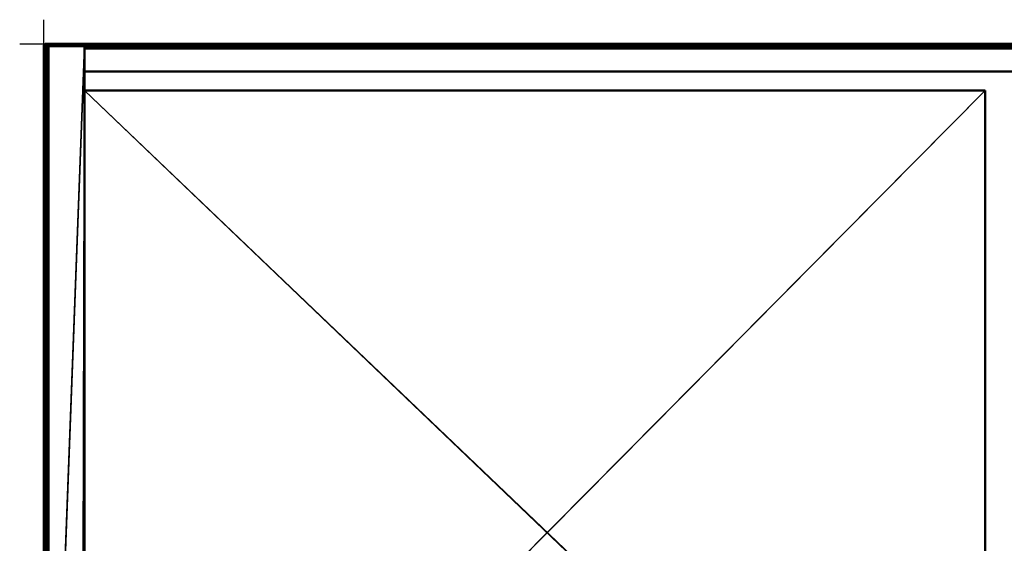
# Model space of a CAD drawing. Header units: millimetres. Extents: x -10 to 800, y -426 to 10.
# Tile 8 of 19: x -10 to 400, y -208 to 10. Entities that reach past the tile are written whole.
import ezdxf

# ---------------------------------------------------------------- set-up
doc = ezdxf.new("R2010")
doc.units = ezdxf.units.MM
doc.header["$MEASUREMENT"] = 0
for name, color, linetype, lineweight in [('0 Misc', 7, 'Continuous', 35), ('10 Raster Images', 7, 'Continuous', 35), ('5 Hatches', 7, 'Continuous', 35)]:
    doc.layers.add(name, color=color, linetype=linetype, lineweight=lineweight)

msp = doc.modelspace()

# ---------------------------------------------------------------- linework, layer by layer
at = {"layer": '0 Misc', "color": 3, "linetype": 'Continuous', "lineweight": 25}
msp.add_line((0, 0), (0, 10), dxfattribs=at).dxf.unprotected_set("ltscale", 0)
at = {"layer": '0 Misc', "color": 160, "linetype": 'Continuous', "lineweight": 25}
for p, q in [((-10, 0), (0, 0)), ((0, 0, -10), (0, 0)), ((0, -10), (0, 0)), ((17, -1, 1075.5), (1, -1, 1)), ((17, -1, 1075.5), (1.07, -1, 0.62)), ((17, -1, 1075.5), (1.29, -1, 0.29)), ((17, -1), (1.61, -1, 0.08)), ((17, -1, 1075.5), (1.61, -1, 0.08)), ((2, -399), (17, -1)), ((16, -399), (17, -1)), ((16.38, -398.92), (17, -1)), ((16.7, -398.71), (17, -1)), ((16.92, -398.38), (17, -1)), ((17, -397, 1), (17, -1)), ((17, -2, 1), (17, -1)), ((17, -2, 17), (17, -1)), ((17, -1, 1075.5), (17, -2, 17)), ((17, -11.5, 1075.5), (17, -2, 17)), ((17, -19.5, 17), (392.29, -378.21, 17)), ((17, -19.5, 17), (392.07, -377.88, 17)), ((17, -19.5, 17), (392, -377.5, 17)), ((17, -398, 1075.5), (392, -19.5, 1075.5)), ((17, -377.21, 362.29), (17, -19.5, 17)), ((17, -376.88, 362.08), (17, -19.5, 17)), ((17, -376.5, 362), (17, -19.5, 17)), ((17, -19.5, 714), (17, -377.21, 377.71)), ((17, -19.5, 714), (17, -376.88, 377.92)), ((17, -19.5, 714), (17, -376.5, 378)), ((17, -19.5, 1075.5), (17, -377.21, 729.71)), ((17, -19.5, 1075.5), (17, -376.88, 729.92)), ((17, -19.5, 1075.5), (17, -376.5, 730)), ((392, -377.21, 729.71), (392, -19.5, 1075.5)), ((392, -376.88, 729.92), (392, -19.5, 1075.5)), ((392, -376.5, 730), (392, -19.5, 1075.5)), ((392, -19.5, 17), (392, -377.21, 362.29)), ((392, -19.5, 17), (392, -376.88, 362.08)), ((392, -19.5, 17), (392, -376.5, 362)), ((392, -377.21, 377.71), (392, -19.5, 714)), ((392, -376.88, 377.92), (392, -19.5, 714)), ((392, -376.5, 378), (392, -19.5, 714))]:
    msp.add_line(p, q, dxfattribs=at).dxf.unprotected_set("ltscale", 0)
at = {"layer": '0 Misc', "color": 5, "linetype": 'Continuous', "lineweight": 25}
msp.add_line((0, 0), (0, 0, 10), dxfattribs=at).dxf.unprotected_set("ltscale", 0)
at = {"layer": '0 Misc', "color": 12, "linetype": 'Continuous', "lineweight": 25}
msp.add_line((0, 0), (10, 0), dxfattribs=at).dxf.unprotected_set("ltscale", 0)
at = {"layer": '0 Misc', "color": 160, "linetype": 'Continuous', "lineweight": 50}
for p, q in [((1, 0, 1096.5), (1, 0, 1076.5)), ((1, 0, 1076.5), (799, 0, 1076.5)), ((799, 0, 1096.5), (1, 0, 1096.5)), ((0, -399, 1076.5), (0, -1, 1076.5)), ((0, -1, 1076.5), (0, -1, 1096.5)), ((0, -1, 1096.5), (0, -399, 1096.5)), ((1, -1, 1097.5), (799, -1, 1097.5)), ((1, -399, 1097.5), (1, -1, 1097.5)), ((17, -1, 1075.5), (1, -1, 1075.5)), ((1, -1, 1075.5), (1, -398, 1075.5)), ((1, -398, 1), (1, -1, 1)), ((1, -1, 1075.5), (1, -1, 1)), ((2, -1), (17, -1)), ((2, -1), (2, -399)), ((783, -1, 1075.5), (17, -1, 1075.5)), ((17, -11.5, 1075.5), (17, -1, 1075.5)), ((17, -1, 1075.5), (17, -1)), ((17, -1), (17, -398)), ((17, -2, 17), (783, -2, 17)), ((17, -2, 17), (17, -2, 1)), ((17, -2, 1), (783, -2, 1)), ((17, -11.5, 17), (17, -2, 17)), ((17, -2, 1), (17, -397, 1)), ((17, -11.5, 17), (783, -11.5, 17)), ((783, -11.5, 1075.5), (17, -11.5, 1075.5)), ((17, -11.5, 1075.5), (17, -11.5, 17)), ((17, -397, 17), (17, -19.5, 17)), ((392, -19.5, 17), (17, -19.5, 17)), ((17, -19.5, 1075.5), (392, -19.5, 1075.5)), ((17, -398, 1075.5), (17, -19.5, 1075.5)), ((17, -19.5, 730), (392, -19.5, 730)), ((17, -19.5, 730), (17, -19.5, 1075.5)), ((392, -19.5, 362), (17, -19.5, 362)), ((17, -19.5, 17), (17, -19.5, 362)), ((17, -19.5, 362), (17, -376.5, 362)), ((17, -376.5, 378), (17, -19.5, 378)), ((17, -19.5, 378), (392, -19.5, 378)), ((17, -376.5, 730), (17, -19.5, 730)), ((17, -19.5, 714), (17, -377.5, 714)), ((17, -19.5, 378), (17, -19.5, 714)), ((392, -19.5, 714), (17, -19.5, 714)), ((392, -377.5, 17), (392, -19.5, 17)), ((392, -19.5, 1075.5), (392, -377.5, 1075.5)), ((392, -19.5, 730), (392, -376.5, 730)), ((392, -19.5, 730), (392, -19.5, 1075.5)), ((392, -19.5, 17), (392, -19.5, 362)), ((392, -376.5, 362), (392, -19.5, 362)), ((392, -19.5, 378), (392, -376.5, 378)), ((392, -19.5, 378), (392, -19.5, 714)), ((392, -377.5, 714), (392, -19.5, 714))]:
    msp.add_line(p, q, dxfattribs=at).dxf.unprotected_set("ltscale", 0)
at = {"layer": '0 Misc', "color": 160, "linetype": 'Continuous', "lineweight": 50, "extrusion": (0, 0, -1)}
msp.add_arc((-1, -1, -1096.5), 1, 0, 90, dxfattribs=at).dxf.unprotected_set("ltscale", 0)
at = {"layer": '0 Misc', "color": 160, "linetype": 'Continuous', "lineweight": 50}
msp.add_arc((1, -1, 1076.5), 1, 90, 180, dxfattribs=at).dxf.unprotected_set("ltscale", 0)
at = {"layer": '0 Misc', "color": 160, "linetype": 'Continuous', "lineweight": 50, "extrusion": (1, 0, 0)}
for centre, start, end in [((-1, 1096.5, 1), 0, 90), ((-1, 1076.5, 1), 270, 0)]:
    msp.add_arc(centre, 1, start, end, dxfattribs=at).dxf.unprotected_set("ltscale", 0)
at = {"layer": '0 Misc', "color": 160, "linetype": 'Continuous', "lineweight": 50, "extrusion": (-2.84217e-14, -1, 0)}
msp.add_arc((1, 1096.5, 1), 1, 90, 180, dxfattribs=at).dxf.unprotected_set("ltscale", 0)
at = {"layer": '0 Misc', "color": 160, "linetype": 'Continuous', "lineweight": 50, "extrusion": (0, -1, 2.84217e-14)}
msp.add_arc((1, 1076.5, 1), 1, 180, 270, dxfattribs=at).dxf.unprotected_set("ltscale", 0)
at = {"layer": '0 Misc', "color": 160, "linetype": 'Continuous', "lineweight": 50, "extrusion": (0, -1, 0)}
msp.add_arc((2, 1, 1), 1, 180, 270, dxfattribs=at).dxf.unprotected_set("ltscale", 0)
at = {"layer": '0 Misc', "color": 7, "lineweight": 25}
for points, invisible_edges in [([(1, 0, 1096.5), (799, 0, 1076.5), (1, 0, 1076.5)], 1), ([(1, 0, 1096.5), (799, 0, 1096.5), (799, 0, 1076.5)], 12), ([(0, -1, 1076.5), (0.07, -0.62, 1096.5), (0.07, -0.62, 1076.5)], 1), ([(0, -1, 1076.5), (0, -1, 1096.5), (0.07, -0.62, 1096.5)], 12), ([(0, -399, 1076.5), (0, -1, 1096.5), (0, -1, 1076.5)], 1), ([(0, -399, 1076.5), (0, -399, 1096.5), (0, -1, 1096.5)], 12), ([(0, -1, 1096.5), (0.07, -399, 1096.88), (0.07, -1, 1096.88)], 1), ([(0, -1, 1096.5), (0, -399, 1096.5), (0.07, -399, 1096.88)], 12), ([(0, -1, 1076.5), (0.07, -399, 1076.12), (0, -399, 1076.5)], 1), ([(0, -1, 1076.5), (0.07, -1, 1076.12), (0.07, -399, 1076.12)], 12), ([(0.1, -1, 1076.05), (0.03, -0.89, 1076.28), (0.11, -0.65, 1076.2)], 12), ([(0.18, -0.75, 1097.03), (0.11, -0.65, 1096.8), (0.03, -0.89, 1096.72)], 12), ([(0.18, -0.75, 1097.03), (0.03, -0.89, 1096.72), (0.1, -1, 1096.95)], 1), ([(0.29, -0.29, 1096.5), (0.07, -0.62, 1076.5), (0.07, -0.62, 1096.5)], 1), ([(0.29, -0.29, 1096.5), (0.29, -0.29, 1076.5), (0.07, -0.62, 1076.5)], 12), ([(0.29, -399, 1097.21), (0.07, -1, 1096.88), (0.07, -399, 1096.88)], 1), ([(0.29, -399, 1097.21), (0.29, -1, 1097.21), (0.07, -1, 1096.88)], 12), ([(0.07, -1, 1076.12), (0.29, -399, 1075.79), (0.07, -399, 1076.12)], 1), ([(0.07, -1, 1076.12), (0.29, -1, 1075.79), (0.29, -399, 1075.79)], 12), ([(0.11, -0.65, 1076.2), (0.09, -0.58, 1076.45), (0.21, -0.38, 1076.41)], 12), ([(0.09, -0.58, 1096.55), (0.24, -0.43, 1096.84), (0.21, -0.38, 1096.59)], 1), ([(0.09, -0.58, 1096.55), (0.11, -0.65, 1096.8), (0.24, -0.43, 1096.84)], 12), ([(0.1, -1, 1076.05), (0.11, -0.65, 1076.2), (0.18, -0.75, 1075.97)], 1), ([(0.11, -0.65, 1076.2), (0.21, -0.38, 1076.41), (0.24, -0.43, 1076.16)], 1), ([(0.33, -0.52, 1075.93), (0.11, -0.65, 1076.2), (0.24, -0.43, 1076.16)], 1), ([(0.24, -0.43, 1096.84), (0.11, -0.65, 1096.8), (0.18, -0.75, 1097.03)], 12), ([(0.33, -0.52, 1075.93), (0.18, -0.75, 1075.97), (0.11, -0.65, 1076.2)], 12), ([(0.24, -0.43, 1096.84), (0.18, -0.75, 1097.03), (0.33, -0.52, 1097.07)], 1), ([(0.33, -0.52, 1075.93), (0.32, -0.87, 1075.78), (0.18, -0.75, 1075.97)], 1), ([(0.18, -0.75, 1097.03), (0.46, -0.65, 1097.26), (0.33, -0.52, 1097.07)], 1), ([(0.18, -0.75, 1097.03), (0.32, -0.87, 1097.22), (0.46, -0.65, 1097.26)], 12), ([(0.24, -0.43, 1076.16), (0.21, -0.38, 1076.41), (0.38, -0.22, 1076.41)], 12), ([(0.21, -0.38, 1096.59), (0.43, -0.25, 1096.84), (0.38, -0.22, 1096.59)], 1), ([(0.21, -0.38, 1096.59), (0.24, -0.43, 1096.84), (0.43, -0.25, 1096.84)], 12), ([(0.24, -0.43, 1076.16), (0.38, -0.22, 1076.41), (0.43, -0.25, 1076.16)], 1), ([(0.43, -0.25, 1076.16), (0.33, -0.52, 1075.93), (0.24, -0.43, 1076.16)], 1), ([(0.43, -0.25, 1096.84), (0.24, -0.43, 1096.84), (0.33, -0.52, 1097.07)], 12), ([(0.61, -0.08, 1096.5), (0.29, -0.29, 1076.5), (0.29, -0.29, 1096.5)], 1), ([(0.61, -0.08, 1096.5), (0.61, -0.08, 1076.5), (0.29, -0.29, 1076.5)], 12), ([(0.61, -399, 1097.42), (0.29, -1, 1097.21), (0.29, -399, 1097.21)], 1), ([(0.61, -399, 1097.42), (0.61, -1, 1097.42), (0.29, -1, 1097.21)], 12), ([(0.29, -1, 1075.79), (0.61, -399, 1075.58), (0.29, -399, 1075.79)], 1), ([(0.29, -1, 1075.79), (0.61, -1, 1075.58), (0.61, -399, 1075.58)], 12), ([(0.33, -0.52, 1075.93), (0.46, -0.65, 1075.74), (0.32, -0.87, 1075.78)], 12), ([(0.46, -0.65, 1075.74), (0.5, -0.99, 1075.63), (0.32, -0.87, 1075.78)], 1), ([(0.62, -0.79, 1097.4), (0.46, -0.65, 1097.26), (0.32, -0.87, 1097.22)], 12), ([(0.62, -0.79, 1097.4), (0.32, -0.87, 1097.22), (0.5, -0.99, 1097.37)], 1), ([(0.43, -0.25, 1076.16), (0.52, -0.33, 1075.93), (0.33, -0.52, 1075.93)], 12), ([(0.43, -0.25, 1096.84), (0.33, -0.52, 1097.07), (0.52, -0.33, 1097.07)], 1), ([(0.52, -0.33, 1075.93), (0.46, -0.65, 1075.74), (0.33, -0.52, 1075.93)], 1), ([(0.46, -0.65, 1097.26), (0.52, -0.33, 1097.07), (0.33, -0.52, 1097.07)], 1), ([(0.43, -0.25, 1076.16), (0.38, -0.22, 1076.41), (0.58, -0.09, 1076.45)], 12), ([(0.38, -0.22, 1096.59), (0.65, -0.11, 1096.8), (0.58, -0.09, 1096.55)], 1), ([(0.38, -0.22, 1096.59), (0.43, -0.25, 1096.84), (0.65, -0.11, 1096.8)], 12), ([(0.43, -0.25, 1076.16), (0.58, -0.09, 1076.45), (0.65, -0.11, 1076.2)], 1), ([(0.65, -0.11, 1076.2), (0.52, -0.33, 1075.93), (0.43, -0.25, 1076.16)], 1), ([(0.52, -0.33, 1097.07), (0.65, -0.11, 1096.8), (0.43, -0.25, 1096.84)], 1), ([(0.52, -0.33, 1075.93), (0.64, -0.46, 1075.74), (0.46, -0.65, 1075.74)], 12), ([(0.46, -0.65, 1097.26), (0.64, -0.46, 1097.26), (0.52, -0.33, 1097.07)], 12), ([(0.64, -0.46, 1075.74), (0.62, -0.79, 1075.6), (0.46, -0.65, 1075.74)], 1), ([(0.62, -0.79, 1097.4), (0.64, -0.46, 1097.26), (0.46, -0.65, 1097.26)], 1), ([(0.46, -0.65, 1075.74), (0.62, -0.79, 1075.6), (0.5, -0.99, 1075.63)], 12), ([(0.65, -0.11, 1076.2), (0.75, -0.19, 1075.97), (0.52, -0.33, 1075.93)], 12), ([(0.52, -0.33, 1097.07), (0.75, -0.19, 1097.03), (0.65, -0.11, 1096.8)], 12), ([(0.64, -0.46, 1075.74), (0.52, -0.33, 1075.93), (0.75, -0.19, 1075.97)], 12), ([(0.86, -0.32, 1097.22), (0.75, -0.19, 1097.03), (0.52, -0.33, 1097.07)], 12), ([(0.86, -0.32, 1097.22), (0.52, -0.33, 1097.07), (0.64, -0.46, 1097.26)], 1), ([(1, 0, 1096.5), (0.61, -0.08, 1076.5), (0.61, -0.08, 1096.5)], 1), ([(1, 0, 1096.5), (1, 0, 1076.5), (0.61, -0.08, 1076.5)], 12), ([(1, -399, 1097.5), (0.61, -1, 1097.42), (0.61, -399, 1097.42)], 1), ([(1, -399, 1097.5), (1, -1, 1097.5), (0.61, -1, 1097.42)], 12), ([(0.61, -399, 1075.58), (1, -1, 1075.5), (1, -398, 1075.5)], 1), ([(0.61, -399, 1075.58), (0.61, -1, 1075.58), (1, -1, 1075.5)], 12), ([(0.64, -0.46, 1075.74), (0.79, -0.63, 1075.6), (0.62, -0.79, 1075.6)], 12), ([(0.62, -0.79, 1097.4), (0.79, -0.63, 1097.4), (0.64, -0.46, 1097.26)], 12), ([(0.79, -0.63, 1075.6), (0.81, -0.95, 1075.52), (0.62, -0.79, 1075.6)], 1), ([(0.62, -0.79, 1097.4), (0.95, -0.82, 1097.48), (0.79, -0.63, 1097.4)], 1), ([(0.62, -0.79, 1097.4), (0.81, -0.95, 1097.48), (0.95, -0.82, 1097.48)], 12), ([(0.64, -0.46, 1075.74), (0.75, -0.19, 1075.97), (0.86, -0.32, 1075.78)], 1), ([(0.79, -0.63, 1075.6), (0.64, -0.46, 1075.74), (0.86, -0.32, 1075.78)], 12), ([(0.99, -0.5, 1097.37), (0.86, -0.32, 1097.22), (0.64, -0.46, 1097.26)], 12), ([(0.99, -0.5, 1097.37), (0.64, -0.46, 1097.26), (0.79, -0.63, 1097.4)], 1), ([(0.75, -0.19, 1075.97), (0.65, -0.11, 1076.2), (0.89, -0.03, 1076.28)], 12), ([(0.99, -0.11, 1096.95), (0.89, -0.03, 1096.72), (0.65, -0.11, 1096.8)], 12), ([(0.99, -0.11, 1096.95), (0.65, -0.11, 1096.8), (0.75, -0.19, 1097.03)], 1), ([(0.75, -0.19, 1075.97), (0.89, -0.03, 1076.28), (0.99, -0.11, 1076.05)], 1), ([(0.79, -0.63, 1075.6), (0.86, -0.32, 1075.78), (0.99, -0.5, 1075.63)], 1), ([(0.79, -0.63, 1075.6), (0.95, -0.82, 1075.52), (0.81, -0.95, 1075.52)], 12), ([(799, 0, 1096.5), (1, -0.08, 1096.88), (799, -0.08, 1096.88)], 1), ([(799, 0, 1096.5), (1, 0, 1096.5), (1, -0.08, 1096.88)], 12), ([(1, 0, 1076.5), (799, -0.08, 1076.12), (1, -0.08, 1076.12)], 1), ([(1, 0, 1076.5), (799, 0, 1076.5), (799, -0.08, 1076.12)], 12), ([(1, -0.29, 1097.21), (799, -0.08, 1096.88), (1, -0.08, 1096.88)], 1), ([(1, -0.29, 1097.21), (799, -0.29, 1097.21), (799, -0.08, 1096.88)], 12), ([(799, -0.29, 1075.79), (1, -0.08, 1076.12), (799, -0.08, 1076.12)], 1), ([(799, -0.29, 1075.79), (1, -0.29, 1075.79), (1, -0.08, 1076.12)], 12), ([(1, -0.62, 1097.42), (799, -0.29, 1097.21), (1, -0.29, 1097.21)], 1), ([(1, -0.62, 1097.42), (799, -0.62, 1097.42), (799, -0.29, 1097.21)], 12), ([(799, -0.62, 1075.58), (1, -0.29, 1075.79), (799, -0.29, 1075.79)], 1), ([(799, -0.62, 1075.58), (1, -0.62, 1075.58), (1, -0.29, 1075.79)], 12), ([(1, -1, 1097.5), (799, -0.62, 1097.42), (1, -0.62, 1097.42)], 1), ([(1, -1, 1097.5), (799, -1, 1097.5), (799, -0.62, 1097.42)], 12), ([(783, -1, 1075.5), (1, -0.62, 1075.58), (799, -0.62, 1075.58)], 2), ([(783, -1, 1075.5), (17, -1, 1075.5), (1, -0.62, 1075.58)], 12), ([(1, -398, 1), (1.07, -1, 0.62), (1.07, -398.38, 0.62)], 2), ([(1, -398, 1), (1, -1, 1), (1.07, -1, 0.62)], 12), ([(1.29, -1, 0.29), (1.07, -398.38, 0.62), (1.07, -1, 0.62)], 1), ([(1.29, -1, 0.29), (1.29, -398.71, 0.29), (1.07, -398.38, 0.62)], 1), ([(17, -11.5, 1075.5), (783, -1, 1075.5), (783, -11.5, 1075.5)], 1), ([(17, -11.5, 1075.5), (17, -1, 1075.5), (783, -1, 1075.5)], 12), ([(783, -2, 1), (17, -2, 17), (783, -2, 17)], 1), ([(783, -2, 1), (17, -2, 1), (17, -2, 17)], 12), ([(783, -11.5, 17), (17, -2, 17), (17, -11.5, 17)], 1), ([(783, -11.5, 17), (783, -2, 17), (17, -2, 17)], 12), ([(17, -11.5, 1075.5), (783, -11.5, 17), (17, -11.5, 17)], 1), ([(17, -11.5, 1075.5), (783, -11.5, 1075.5), (783, -11.5, 17)], 12), ([(17, -19.5, 362), (392, -19.5, 17), (392, -19.5, 362)], 1), ([(17, -19.5, 362), (17, -19.5, 17), (392, -19.5, 17)], 12), ([(17, -376.5, 362), (392, -19.5, 362), (392, -376.5, 362)], 1), ([(17, -376.5, 362), (17, -19.5, 362), (392, -19.5, 362)], 12), ([(392, -376.5, 378), (17, -19.5, 378), (17, -376.5, 378)], 1), ([(392, -376.5, 378), (392, -19.5, 378), (17, -19.5, 378)], 12), ([(17, -19.5, 714), (392, -19.5, 378), (392, -19.5, 714)], 1), ([(17, -19.5, 714), (17, -19.5, 378), (392, -19.5, 378)], 12), ([(392, -19.5, 714), (17, -377.5, 714), (17, -19.5, 714)], 1), ([(392, -19.5, 714), (392, -377.5, 714), (17, -377.5, 714)], 12)]:
    msp.add_3dface(points, dxfattribs=dict(at, invisible_edges=invisible_edges))
for points in [[(0.07, -0.62, 1096.5), (0, -1, 1096.5), (0.09, -0.58, 1096.55)], [(0.09, -0.58, 1096.55), (0, -1, 1096.5), (0.03, -0.89, 1096.72)], [(0.03, -0.89, 1076.28), (0, -1, 1076.5), (0.07, -0.62, 1076.5)], [(0.07, -1, 1076.12), (0, -1, 1076.5), (0.03, -0.89, 1076.28)], [(0.03, -0.89, 1096.72), (0, -1, 1096.5), (0.07, -1, 1096.88)], [(0.09, -0.58, 1096.55), (0.03, -0.89, 1096.72), (0.11, -0.65, 1096.8)], [(0.03, -0.89, 1076.28), (0.07, -0.62, 1076.5), (0.11, -0.65, 1076.2)], [(0.07, -1, 1076.12), (0.03, -0.89, 1076.28), (0.1, -1, 1076.05)], [(0.1, -1, 1096.95), (0.03, -0.89, 1096.72), (0.07, -1, 1096.88)], [(0.29, -0.29, 1076.5), (0.09, -0.58, 1076.45), (0.07, -0.62, 1076.5)], [(0.07, -0.62, 1096.5), (0.21, -0.38, 1096.59), (0.29, -0.29, 1096.5)], [(0.07, -0.62, 1096.5), (0.09, -0.58, 1096.55), (0.21, -0.38, 1096.59)], [(0.09, -0.58, 1076.45), (0.11, -0.65, 1076.2), (0.07, -0.62, 1076.5)], [(0.07, -1, 1076.12), (0.1, -1, 1076.05), (0.29, -1, 1075.79)], [(0.1, -1, 1096.95), (0.07, -1, 1096.88), (0.29, -1, 1097.21)], [(0.29, -0.29, 1076.5), (0.21, -0.38, 1076.41), (0.09, -0.58, 1076.45)], [(0.1, -1, 1076.05), (0.18, -0.75, 1075.97), (0.29, -1, 1075.79)], [(0.18, -0.75, 1097.03), (0.1, -1, 1096.95), (0.29, -1, 1097.21)], [(0.18, -0.75, 1075.97), (0.32, -0.87, 1075.78), (0.29, -1, 1075.79)], [(0.18, -0.75, 1097.03), (0.29, -1, 1097.21), (0.32, -0.87, 1097.22)], [(0.38, -0.22, 1076.41), (0.21, -0.38, 1076.41), (0.29, -0.29, 1076.5)], [(0.21, -0.38, 1096.59), (0.38, -0.22, 1096.59), (0.29, -0.29, 1096.5)], [(0.38, -0.22, 1076.41), (0.29, -0.29, 1076.5), (0.61, -0.08, 1076.5)], [(0.58, -0.09, 1096.55), (0.61, -0.08, 1096.5), (0.29, -0.29, 1096.5)], [(0.38, -0.22, 1096.59), (0.58, -0.09, 1096.55), (0.29, -0.29, 1096.5)], [(0.29, -1, 1075.79), (0.32, -0.87, 1075.78), (0.5, -0.99, 1075.63)], [(0.5, -0.99, 1097.37), (0.32, -0.87, 1097.22), (0.29, -1, 1097.21)], [(0.29, -1, 1075.79), (0.5, -0.99, 1075.63), (0.61, -1, 1075.58)], [(0.61, -1, 1097.42), (0.5, -0.99, 1097.37), (0.29, -1, 1097.21)], [(0.58, -0.09, 1076.45), (0.38, -0.22, 1076.41), (0.61, -0.08, 1076.5)], [(0.62, -0.79, 1075.6), (0.61, -1, 1075.58), (0.5, -0.99, 1075.63)], [(0.61, -1, 1097.42), (0.62, -0.79, 1097.4), (0.5, -0.99, 1097.37)], [(0.65, -0.11, 1076.2), (0.58, -0.09, 1076.45), (0.89, -0.03, 1076.28)], [(0.58, -0.09, 1076.45), (0.61, -0.08, 1076.5), (0.89, -0.03, 1076.28)], [(0.58, -0.09, 1096.55), (0.65, -0.11, 1096.8), (0.61, -0.08, 1096.5)], [(0.89, -0.03, 1076.28), (0.61, -0.08, 1076.5), (1, 0, 1076.5)], [(0.61, -0.08, 1096.5), (0.89, -0.03, 1096.72), (1, 0, 1096.5)], [(0.65, -0.11, 1096.8), (0.89, -0.03, 1096.72), (0.61, -0.08, 1096.5)], [(0.61, -1, 1075.58), (0.62, -0.79, 1075.6), (0.81, -0.95, 1075.52)], [(0.81, -0.95, 1097.48), (0.62, -0.79, 1097.4), (0.61, -1, 1097.42)], [(0.81, -0.95, 1075.52), (1, -1, 1075.5), (0.61, -1, 1075.58)], [(0.61, -1, 1097.42), (1, -1, 1097.5), (0.81, -0.95, 1097.48)], [(0.99, -0.11, 1076.05), (1, -0.29, 1075.79), (0.75, -0.19, 1075.97)], [(0.75, -0.19, 1097.03), (1, -0.29, 1097.21), (0.99, -0.11, 1096.95)], [(0.75, -0.19, 1075.97), (1, -0.29, 1075.79), (0.86, -0.32, 1075.78)], [(1, -0.29, 1097.21), (0.75, -0.19, 1097.03), (0.86, -0.32, 1097.22)], [(0.79, -0.63, 1075.6), (0.99, -0.5, 1075.63), (1, -0.62, 1075.58)], [(0.79, -0.63, 1097.4), (1, -0.62, 1097.42), (0.99, -0.5, 1097.37)], [(0.79, -0.63, 1075.6), (1, -0.62, 1075.58), (0.95, -0.82, 1075.52)], [(0.79, -0.63, 1097.4), (0.95, -0.82, 1097.48), (1, -0.62, 1097.42)], [(0.81, -0.95, 1075.52), (0.95, -0.82, 1075.52), (1, -1, 1075.5)], [(0.81, -0.95, 1097.48), (1, -1, 1097.5), (0.95, -0.82, 1097.48)], [(0.86, -0.32, 1075.78), (1, -0.29, 1075.79), (0.99, -0.5, 1075.63)], [(0.99, -0.5, 1097.37), (1, -0.29, 1097.21), (0.86, -0.32, 1097.22)], [(1, -0.08, 1076.12), (0.89, -0.03, 1076.28), (1, 0, 1076.5)], [(0.89, -0.03, 1096.72), (1, -0.08, 1096.88), (1, 0, 1096.5)], [(1, -0.08, 1076.12), (0.99, -0.11, 1076.05), (0.89, -0.03, 1076.28)], [(0.99, -0.11, 1096.95), (1, -0.08, 1096.88), (0.89, -0.03, 1096.72)], [(0.95, -0.82, 1075.52), (1, -0.62, 1075.58), (1, -1, 1075.5)], [(0.95, -0.82, 1097.48), (1, -1, 1097.5), (1, -0.62, 1097.42)], [(1, -0.08, 1076.12), (1, -0.29, 1075.79), (0.99, -0.11, 1076.05)], [(0.99, -0.11, 1096.95), (1, -0.29, 1097.21), (1, -0.08, 1096.88)], [(0.99, -0.5, 1075.63), (1, -0.29, 1075.79), (1, -0.62, 1075.58)], [(1, -0.29, 1097.21), (0.99, -0.5, 1097.37), (1, -0.62, 1097.42)], [(1, -0.62, 1075.58), (17, -1, 1075.5), (1, -1, 1075.5)], [(17, -1, 1075.5), (1.07, -1, 0.62), (1, -1, 1)], [(17, -1, 1075.5), (1, -1, 1), (1, -1, 1075.5)], [(17, -1, 1075.5), (1.29, -1, 0.29), (1.07, -1, 0.62)], [(1.61, -1, 0.08), (1.44, -398.83, 0.17), (1.29, -1, 0.29)], [(1.29, -1, 0.29), (1.44, -398.83, 0.17), (1.29, -398.71, 0.29)], [(17, -1, 1075.5), (1.61, -1, 0.08), (1.29, -1, 0.29)], [(1.61, -1, 0.08), (1.61, -398.92, 0.08), (1.44, -398.83, 0.17)], [(1.8, -398.98, 0.02), (1.61, -398.92, 0.08), (1.61, -1, 0.08)], [(1.8, -398.98, 0.02), (1.61, -1, 0.08), (2, -1)], [(1.61, -1, 0.08), (17, -1), (2, -1)], [(17, -1), (1.61, -1, 0.08), (17, -1, 1075.5)], [(2, -399), (1.8, -398.98, 0.02), (2, -1)], [(17, -1), (2, -399), (2, -1)], [(2, -399), (17, -1), (16, -399)], [(16, -399), (17, -1), (16.38, -398.92)], [(16.38, -398.92), (17, -1), (16.7, -398.71)], [(16.7, -398.71), (17, -1), (16.92, -398.38)], [(16.92, -398.38), (17, -1), (17, -398)], [(17, -397, 1), (17, -398), (17, -1)], [(17, -397, 1), (17, -1), (17, -2, 1)], [(17, -2, 1), (17, -1), (17, -2, 17)], [(17, -11.5, 1075.5), (17, -2, 17), (17, -1, 1075.5)], [(17, -1, 1075.5), (17, -2, 17), (17, -1)], [(17, -2, 17), (17, -11.5, 1075.5), (17, -11.5, 17)], [(17, -397, 17), (392.29, -378.21, 17), (17, -19.5, 17)], [(17, -19.5, 17), (392.29, -378.21, 17), (392.07, -377.88, 17)], [(17, -19.5, 17), (392.07, -377.88, 17), (392, -377.5, 17)], [(392, -19.5, 17), (17, -19.5, 17), (392, -377.5, 17)], [(392, -377.5, 17), (392, -377.21, 362.29), (392, -19.5, 17)], [(392, -19.5, 17), (392, -377.21, 362.29), (392, -376.88, 362.08)], [(392, -19.5, 17), (392, -376.88, 362.08), (392, -376.5, 362)], [(392, -19.5, 17), (392, -376.5, 362), (392, -19.5, 362)], [(392, -377.21, 377.71), (392, -377.5, 714), (392, -19.5, 714)], [(392, -377.21, 377.71), (392, -19.5, 714), (392, -376.88, 377.92)], [(392, -376.88, 377.92), (392, -19.5, 714), (392, -376.5, 378)], [(392, -376.5, 378), (392, -19.5, 714), (392, -19.5, 378)]]:
    msp.add_3dface(points, dxfattribs=at)
at = {"layer": '10 Raster Images', "color": 160, "linetype": 'Continuous', "lineweight": 25}
for p, q in [((1, -1, 1), (1.07, -1, 0.62)), ((17, -1, 1075.5), (1, -1, 1075.5)), ((1, -1, 1075.5), (1, -1, 1)), ((1.07, -1, 0.62), (1.29, -1, 0.29)), ((1.29, -1, 0.29), (1.61, -1, 0.08)), ((1.61, -1, 0.08), (2, -1)), ((2, -1), (17, -1)), ((17, -1), (2, -1)), ((2, -1), (2, -399)), ((17, -1), (17, -1, 1075.5)), ((17, -398), (17, -1)), ((17, -1), (17, -398)), ((17, -11.5, 1075.5), (17, -1, 1075.5)), ((17, -1, 1075.5), (17, -1)), ((17, -397, 1), (17, -2, 1)), ((17, -2, 1), (17, -2, 17)), ((17, -2, 17), (17, -11.5, 17)), ((17, -11.5, 17), (17, -11.5, 1075.5)), ((17, -397, 17), (17, -19.5, 17)), ((17, -19.5, 17), (392, -19.5, 17)), ((392, -19.5, 1075.5), (17, -19.5, 1075.5)), ((17, -19.5, 1075.5), (17, -398, 1075.5)), ((17, -19.5, 17), (17, -397, 17)), ((17, -376.5, 362), (17, -19.5, 362)), ((17, -19.5, 362), (17, -19.5, 17)), ((17, -377.5, 714), (17, -19.5, 714)), ((17, -19.5, 714), (17, -19.5, 378)), ((17, -19.5, 378), (17, -376.5, 378)), ((17, -398, 1075.5), (17, -19.5, 1075.5)), ((17, -19.5, 1075.5), (17, -19.5, 730)), ((17, -19.5, 730), (17, -376.5, 730)), ((392, -19.5, 17), (392, -377.5, 17)), ((392, -377.5, 1075.5), (392, -19.5, 1075.5)), ((392, -19.5, 1075.5), (392, -377.5, 1075.5)), ((392, -376.5, 730), (392, -19.5, 730)), ((392, -19.5, 730), (392, -19.5, 1075.5)), ((392, -377.5, 17), (392, -19.5, 17)), ((392, -19.5, 17), (392, -19.5, 362)), ((392, -19.5, 362), (392, -376.5, 362)), ((392, -19.5, 714), (392, -377.5, 714)), ((392, -376.5, 378), (392, -19.5, 378)), ((392, -19.5, 378), (392, -19.5, 714))]:
    msp.add_line(p, q, dxfattribs=at).dxf.unprotected_set("ltscale", 0)
at = {"layer": '5 Hatches', "color": 7, "lineweight": 25}
for points, invisible_edges in [([(1, -398, 1075.5), (1, -1, 1), (1, -398, 1)], 1), ([(1, -398, 1075.5), (1, -1, 1075.5), (1, -1, 1)], 12), ([(1, -399, 1097.5), (799, -1, 1097.5), (1, -1, 1097.5)], 1), ([(1, -399, 1097.5), (799, -399, 1097.5), (799, -1, 1097.5)], 12), ([(17, -397, 1), (783, -2, 1), (783, -397, 1)], 1), ([(17, -397, 1), (17, -2, 1), (783, -2, 1)], 12), ([(392, -19.5, 730), (17, -19.5, 1075.5), (17, -19.5, 730)], 1), ([(392, -19.5, 730), (392, -19.5, 1075.5), (17, -19.5, 1075.5)], 12), ([(392, -376.5, 730), (17, -19.5, 730), (17, -376.5, 730)], 1), ([(392, -376.5, 730), (392, -19.5, 730), (17, -19.5, 730)], 12)]:
    msp.add_3dface(points, dxfattribs=dict(at, invisible_edges=invisible_edges))
for points in [[(392, -19.5, 1075.5), (17, -398, 1075.5), (17, -19.5, 1075.5)], [(392, -377.5, 1075.5), (17, -398, 1075.5), (392, -19.5, 1075.5)], [(17, -377.21, 362.29), (17, -397, 17), (17, -19.5, 17)], [(17, -377.21, 362.29), (17, -19.5, 17), (17, -376.88, 362.08)], [(17, -376.88, 362.08), (17, -19.5, 17), (17, -376.5, 362)], [(17, -376.5, 362), (17, -19.5, 17), (17, -19.5, 362)], [(17, -377.5, 714), (17, -377.21, 377.71), (17, -19.5, 714)], [(17, -19.5, 714), (17, -377.21, 377.71), (17, -376.88, 377.92)], [(17, -19.5, 714), (17, -376.88, 377.92), (17, -376.5, 378)], [(17, -19.5, 714), (17, -376.5, 378), (17, -19.5, 378)], [(17, -398, 1075.5), (17, -377.21, 729.71), (17, -19.5, 1075.5)], [(17, -19.5, 1075.5), (17, -377.21, 729.71), (17, -376.88, 729.92)], [(17, -19.5, 1075.5), (17, -376.88, 729.92), (17, -376.5, 730)], [(17, -19.5, 1075.5), (17, -376.5, 730), (17, -19.5, 730)], [(392, -377.21, 729.71), (392, -377.5, 1075.5), (392, -19.5, 1075.5)], [(392, -377.21, 729.71), (392, -19.5, 1075.5), (392, -376.88, 729.92)], [(392, -376.88, 729.92), (392, -19.5, 1075.5), (392, -376.5, 730)], [(392, -376.5, 730), (392, -19.5, 1075.5), (392, -19.5, 730)]]:
    msp.add_3dface(points, dxfattribs=at)

doc.saveas('drawing.dxf')
